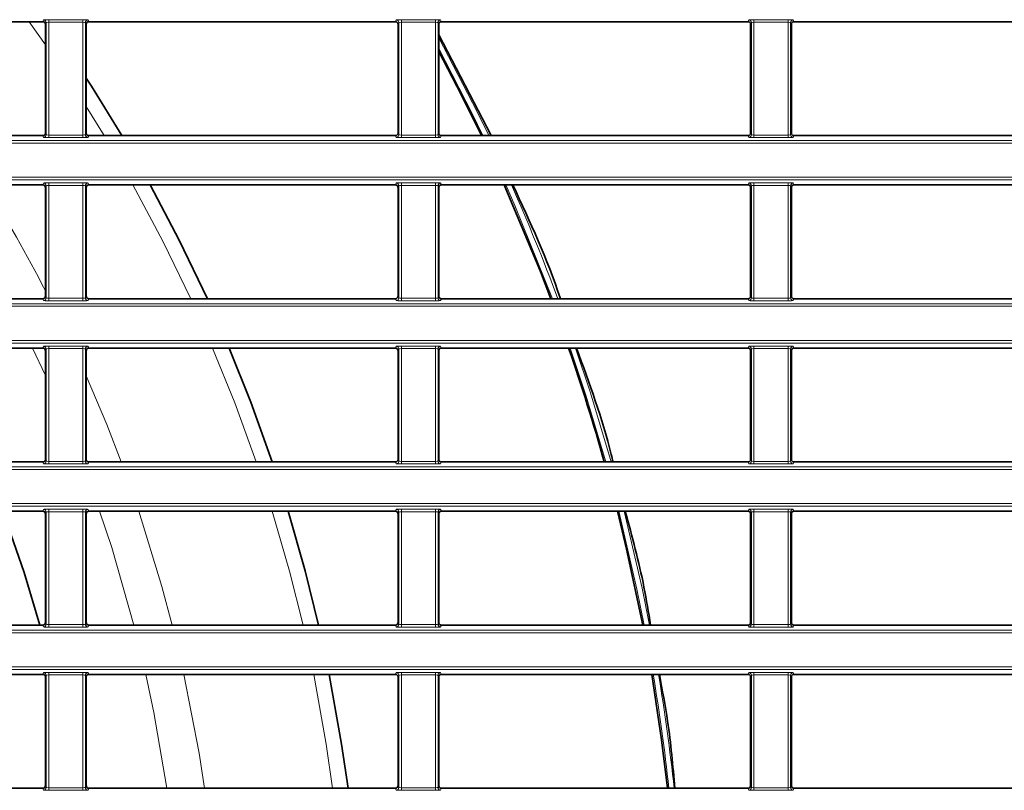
# Model space of a CAD drawing. Header units: millimetres. Extents: x 0 to 1118, y 0 to 864.
# Tile 33 of 91: x 337 to 362, y 254 to 273. Entities that reach past the tile are written whole.
import ezdxf

# ---------------------------------------------------------------- set-up
doc = ezdxf.new("R2010")
doc.units = ezdxf.units.MM

msp = doc.modelspace()

# ---------------------------------------------------------------- linework, layer by layer
at = {"color": 7, "linetype": 'Continuous', "lineweight": 35}
for p, q in [((329.322, 273.13), (337.149, 273.13)), ((337.216, 273.064), (337.216, 270.289)), ((338.255, 270.289), (338.255, 273.064)), ((338.322, 273.13), (346.149, 273.13)), ((346.216, 273.064), (346.216, 270.289)), ((347.255, 270.289), (347.255, 273.064)), ((347.322, 273.13), (355.149, 273.13)), ((355.216, 273.064), (355.216, 270.289)), ((356.255, 270.289), (356.255, 273.064)), ((356.322, 273.13), (364.149, 273.13)), ((348.593, 270.223), (347.255, 272.797)), ((329.322, 270.223), (337.149, 270.223)), ((338.322, 270.223), (346.149, 270.223)), ((347.322, 270.223), (355.149, 270.223)), ((356.322, 270.223), (364.149, 270.223)), ((329.322, 268.964), (337.149, 268.964)), ((338.322, 268.964), (346.149, 268.964)), ((347.322, 268.964), (355.149, 268.964)), ((356.322, 268.964), (364.149, 268.964)), ((337.216, 268.897), (337.216, 266.123)), ((338.255, 266.123), (338.255, 268.897)), ((346.216, 268.897), (346.216, 266.123)), ((347.255, 266.123), (347.255, 268.897)), ((355.216, 268.897), (355.216, 266.123)), ((356.255, 266.123), (356.255, 268.897)), ((329.322, 266.056), (337.149, 266.056)), ((338.322, 266.056), (346.149, 266.056)), ((347.322, 266.056), (355.149, 266.056)), ((356.322, 266.056), (364.149, 266.056)), ((329.322, 264.797), (337.149, 264.797)), ((337.216, 264.73), (337.216, 261.956)), ((338.255, 261.956), (338.255, 264.73)), ((338.322, 264.797), (346.149, 264.797)), ((346.216, 264.73), (346.216, 261.956)), ((347.255, 261.956), (347.255, 264.73)), ((347.322, 264.797), (355.149, 264.797)), ((355.216, 264.73), (355.216, 261.956)), ((356.255, 261.956), (356.255, 264.73)), ((356.322, 264.797), (364.149, 264.797)), ((329.322, 261.889), (337.149, 261.889)), ((338.322, 261.889), (346.149, 261.889)), ((347.322, 261.889), (355.149, 261.889)), ((356.322, 261.889), (364.149, 261.889)), ((329.322, 260.63), (337.149, 260.63)), ((338.322, 260.63), (346.149, 260.63)), ((347.322, 260.63), (355.149, 260.63)), ((356.322, 260.63), (364.149, 260.63)), ((337.216, 260.564), (337.216, 257.789)), ((338.255, 257.789), (338.255, 260.564)), ((346.216, 260.564), (346.216, 257.789)), ((347.255, 257.789), (347.255, 260.564)), ((355.216, 260.564), (355.216, 257.789)), ((356.255, 257.789), (356.255, 260.564)), ((329.322, 257.723), (337.149, 257.723)), ((338.322, 257.723), (346.149, 257.723)), ((347.322, 257.723), (355.149, 257.723)), ((356.322, 257.723), (364.149, 257.723)), ((329.322, 256.464), (337.149, 256.464)), ((337.216, 256.397), (337.216, 253.623)), ((338.255, 253.623), (338.255, 256.397)), ((338.322, 256.464), (346.149, 256.464)), ((346.216, 256.397), (346.216, 253.623)), ((347.255, 253.623), (347.255, 256.397)), ((347.322, 256.464), (355.149, 256.464)), ((355.216, 256.397), (355.216, 253.623)), ((356.255, 253.623), (356.255, 256.397)), ((356.322, 256.464), (364.149, 256.464)), ((329.322, 253.556), (337.149, 253.556)), ((338.322, 253.556), (346.149, 253.556)), ((347.322, 253.556), (355.149, 253.556)), ((356.322, 253.556), (364.149, 253.556))]:
    msp.add_line(p, q, dxfattribs=at)
at = {"color": 7, "linetype": 'Continuous', "lineweight": 18}
for p, q in [((336.797, 273.13), (337.216, 272.537)), ((337.149, 273.13), (337.168, 273.177)), ((337.234, 273.11), (337.216, 273.064)), ((337.234, 270.243), (337.234, 273.11)), ((337.301, 273.183), (338.17, 273.183)), ((337.301, 273.183), (337.301, 273.116)), ((338.17, 273.116), (337.301, 273.116)), ((337.301, 273.116), (337.301, 270.237)), ((338.17, 273.183), (338.17, 273.116)), ((338.17, 270.237), (338.17, 273.116)), ((338.237, 273.11), (338.237, 270.243)), ((338.255, 273.064), (338.237, 273.11)), ((338.303, 273.177), (338.322, 273.13)), ((346.149, 273.13), (346.168, 273.177)), ((346.234, 273.11), (346.216, 273.064)), ((346.234, 270.243), (346.234, 273.11)), ((346.301, 273.183), (347.17, 273.183)), ((346.301, 273.183), (346.301, 273.116)), ((347.17, 273.116), (346.301, 273.116)), ((346.301, 273.116), (346.301, 270.237)), ((347.17, 273.183), (347.17, 273.116)), ((347.17, 270.237), (347.17, 273.116)), ((347.237, 273.11), (347.237, 270.243)), ((347.255, 273.064), (347.237, 273.11)), ((347.303, 273.177), (347.322, 273.13)), ((355.149, 273.13), (355.168, 273.177)), ((355.234, 273.11), (355.216, 273.064)), ((355.234, 270.243), (355.234, 273.11)), ((355.301, 273.183), (356.17, 273.183)), ((355.301, 273.183), (355.301, 273.116)), ((356.17, 273.116), (355.301, 273.116)), ((355.301, 273.116), (355.301, 270.237)), ((356.17, 273.183), (356.17, 273.116)), ((356.17, 270.237), (356.17, 273.116)), ((356.237, 273.11), (356.237, 270.243)), ((356.255, 273.064), (356.237, 273.11)), ((356.303, 273.177), (356.322, 273.13)), ((338.255, 270.966), (338.714, 270.223)), ((337.168, 270.176), (337.149, 270.223)), ((337.216, 270.289), (337.234, 270.243)), ((337.301, 270.237), (338.17, 270.237)), ((337.301, 270.237), (337.301, 270.17)), ((338.17, 270.237), (338.17, 270.17)), ((338.237, 270.243), (338.255, 270.289)), ((338.322, 270.223), (338.303, 270.176)), ((346.168, 270.176), (346.149, 270.223)), ((346.216, 270.289), (346.234, 270.243)), ((346.301, 270.237), (347.17, 270.237)), ((346.301, 270.237), (346.301, 270.17)), ((347.17, 270.237), (347.17, 270.17)), ((347.237, 270.243), (347.255, 270.289)), ((347.322, 270.223), (347.303, 270.176)), ((355.168, 270.176), (355.149, 270.223)), ((355.216, 270.289), (355.234, 270.243)), ((355.301, 270.237), (355.301, 270.17)), ((355.301, 270.237), (356.17, 270.237)), ((356.17, 270.237), (356.17, 270.17)), ((356.237, 270.243), (356.255, 270.289)), ((356.322, 270.223), (356.303, 270.176)), ((208.395, 270.096), (395.076, 270.096)), ((395.076, 270.029), (208.395, 270.029)), ((338.17, 270.17), (337.301, 270.17)), ((347.17, 270.17), (346.301, 270.17)), ((356.17, 270.17), (355.301, 270.17)), ((208.395, 269.157), (395.076, 269.157)), ((395.076, 269.09), (208.395, 269.09)), ((337.149, 268.964), (337.168, 269.01)), ((337.234, 268.944), (337.216, 268.897)), ((337.234, 266.076), (337.234, 268.944)), ((337.301, 269.016), (338.17, 269.016)), ((337.301, 269.016), (337.301, 268.949)), ((338.17, 268.949), (337.301, 268.949)), ((337.301, 268.949), (337.301, 266.07)), ((338.17, 269.016), (338.17, 268.949)), ((338.17, 266.07), (338.17, 268.949)), ((338.237, 268.944), (338.237, 266.076)), ((338.255, 268.897), (338.237, 268.944)), ((338.303, 269.01), (338.322, 268.964)), ((346.149, 268.964), (346.168, 269.01)), ((346.234, 268.944), (346.216, 268.897)), ((346.234, 266.076), (346.234, 268.944)), ((346.301, 269.016), (347.17, 269.016)), ((346.301, 269.016), (346.301, 268.949)), ((347.17, 268.949), (346.301, 268.949)), ((346.301, 268.949), (346.301, 266.07)), ((347.17, 269.016), (347.17, 268.949)), ((347.17, 266.07), (347.17, 268.949)), ((347.237, 268.944), (347.237, 266.076)), ((347.255, 268.897), (347.237, 268.944)), ((347.303, 269.01), (347.322, 268.964)), ((355.149, 268.964), (355.168, 269.01)), ((355.234, 268.944), (355.216, 268.897)), ((355.234, 266.076), (355.234, 268.944)), ((355.301, 269.016), (356.17, 269.016)), ((355.301, 269.016), (355.301, 268.949)), ((356.17, 268.949), (355.301, 268.949)), ((355.301, 268.949), (355.301, 266.07)), ((356.17, 269.016), (356.17, 268.949)), ((356.17, 266.07), (356.17, 268.949)), ((356.237, 268.944), (356.237, 266.076)), ((356.255, 268.897), (356.237, 268.944)), ((356.303, 269.01), (356.322, 268.964)), ((208.395, 265.929), (395.076, 265.929)), ((337.168, 266.009), (337.149, 266.056)), ((337.216, 266.123), (337.234, 266.076)), ((337.301, 266.07), (337.301, 266.004)), ((337.301, 266.07), (338.17, 266.07)), ((338.17, 266.004), (337.301, 266.004)), ((338.17, 266.07), (338.17, 266.004)), ((338.237, 266.076), (338.255, 266.123)), ((338.322, 266.056), (338.303, 266.009)), ((346.168, 266.009), (346.149, 266.056)), ((346.216, 266.123), (346.234, 266.076)), ((346.301, 266.07), (347.17, 266.07)), ((346.301, 266.07), (346.301, 266.004)), ((347.17, 266.004), (346.301, 266.004)), ((347.17, 266.07), (347.17, 266.004)), ((347.237, 266.076), (347.255, 266.123)), ((347.322, 266.056), (347.303, 266.009)), ((355.168, 266.009), (355.149, 266.056)), ((355.216, 266.123), (355.234, 266.076)), ((355.301, 266.07), (356.17, 266.07)), ((355.301, 266.07), (355.301, 266.004)), ((356.17, 266.004), (355.301, 266.004)), ((356.17, 266.07), (356.17, 266.004)), ((356.237, 266.076), (356.255, 266.123)), ((356.322, 266.056), (356.303, 266.009)), ((395.076, 265.863), (208.395, 265.863)), ((208.395, 264.99), (395.076, 264.99)), ((395.076, 264.924), (208.395, 264.924)), ((336.888, 264.797), (337.216, 264.097)), ((337.149, 264.797), (337.168, 264.844)), ((337.234, 264.777), (337.216, 264.73)), ((337.234, 261.909), (337.234, 264.777)), ((337.301, 264.849), (338.17, 264.849)), ((337.301, 264.849), (337.301, 264.783)), ((338.17, 264.783), (337.301, 264.783)), ((337.301, 264.783), (337.301, 261.904)), ((338.17, 264.849), (338.17, 264.783)), ((338.17, 261.904), (338.17, 264.783)), ((338.237, 264.777), (338.237, 261.909)), ((338.255, 264.73), (338.237, 264.777)), ((338.303, 264.844), (338.322, 264.797)), ((346.149, 264.797), (346.168, 264.844)), ((346.234, 264.777), (346.216, 264.73)), ((346.234, 261.909), (346.234, 264.777)), ((346.301, 264.849), (347.17, 264.849)), ((346.301, 264.849), (346.301, 264.783)), ((347.17, 264.783), (346.301, 264.783)), ((346.301, 264.783), (346.301, 261.904)), ((347.17, 264.849), (347.17, 264.783)), ((347.17, 261.904), (347.17, 264.783)), ((347.237, 264.777), (347.237, 261.909)), ((347.255, 264.73), (347.237, 264.777)), ((347.303, 264.844), (347.322, 264.797)), ((355.149, 264.797), (355.168, 264.844)), ((355.234, 264.777), (355.216, 264.73)), ((355.234, 261.909), (355.234, 264.777)), ((355.301, 264.849), (356.17, 264.849)), ((355.301, 264.849), (355.301, 264.783)), ((356.17, 264.783), (355.301, 264.783)), ((355.301, 264.783), (355.301, 261.904)), ((356.17, 264.849), (356.17, 264.783)), ((356.17, 261.904), (356.17, 264.783)), ((356.237, 264.777), (356.237, 261.909)), ((356.255, 264.73), (356.237, 264.777)), ((356.303, 264.844), (356.322, 264.797)), ((337.168, 261.843), (337.149, 261.889)), ((337.216, 261.956), (337.234, 261.909)), ((337.301, 261.904), (337.301, 261.837)), ((337.301, 261.904), (338.17, 261.904)), ((338.17, 261.904), (338.17, 261.837)), ((338.237, 261.909), (338.255, 261.956)), ((338.322, 261.889), (338.303, 261.843)), ((346.168, 261.843), (346.149, 261.889)), ((346.216, 261.956), (346.234, 261.909)), ((346.301, 261.904), (347.17, 261.904)), ((346.301, 261.904), (346.301, 261.837)), ((347.17, 261.904), (347.17, 261.837)), ((347.237, 261.909), (347.255, 261.956)), ((347.322, 261.889), (347.303, 261.843)), ((355.168, 261.843), (355.149, 261.889)), ((355.216, 261.956), (355.234, 261.909)), ((355.301, 261.904), (356.17, 261.904)), ((355.301, 261.904), (355.301, 261.837)), ((356.17, 261.904), (356.17, 261.837)), ((356.237, 261.909), (356.255, 261.956)), ((356.322, 261.889), (356.303, 261.843)), ((208.395, 261.763), (395.076, 261.763)), ((395.076, 261.696), (208.395, 261.696)), ((338.17, 261.837), (337.301, 261.837)), ((347.17, 261.837), (346.301, 261.837)), ((356.17, 261.837), (355.301, 261.837)), ((208.395, 260.824), (395.076, 260.824)), ((395.076, 260.757), (208.395, 260.757)), ((337.149, 260.63), (337.168, 260.677)), ((337.301, 260.683), (338.17, 260.683)), ((337.301, 260.683), (337.301, 260.616)), ((338.17, 260.683), (338.17, 260.616)), ((338.303, 260.677), (338.322, 260.63)), ((346.149, 260.63), (346.168, 260.677)), ((346.301, 260.683), (347.17, 260.683)), ((346.301, 260.683), (346.301, 260.616)), ((347.17, 260.683), (347.17, 260.616)), ((347.303, 260.677), (347.322, 260.63)), ((355.149, 260.63), (355.168, 260.677)), ((355.301, 260.683), (356.17, 260.683)), ((355.301, 260.683), (355.301, 260.616)), ((356.17, 260.683), (356.17, 260.616)), ((356.303, 260.677), (356.322, 260.63)), ((337.234, 260.61), (337.216, 260.564)), ((337.234, 257.743), (337.234, 260.61)), ((338.17, 260.616), (337.301, 260.616)), ((337.301, 260.616), (337.301, 257.737)), ((338.17, 257.737), (338.17, 260.616)), ((338.237, 260.61), (338.237, 257.743)), ((338.255, 260.564), (338.237, 260.61)), ((346.234, 260.61), (346.216, 260.564)), ((346.234, 257.743), (346.234, 260.61)), ((347.17, 260.616), (346.301, 260.616)), ((346.301, 260.616), (346.301, 257.737)), ((347.17, 257.737), (347.17, 260.616)), ((347.237, 260.61), (347.237, 257.743)), ((347.255, 260.564), (347.237, 260.61)), ((355.234, 260.61), (355.216, 260.564)), ((355.234, 257.743), (355.234, 260.61)), ((356.17, 260.616), (355.301, 260.616)), ((355.301, 260.616), (355.301, 257.737)), ((356.17, 257.737), (356.17, 260.616)), ((356.237, 260.61), (356.237, 257.743)), ((356.255, 260.564), (356.237, 260.61)), ((337.168, 257.676), (337.149, 257.723)), ((337.216, 257.789), (337.234, 257.743)), ((337.301, 257.737), (337.301, 257.67)), ((337.301, 257.737), (338.17, 257.737)), ((338.17, 257.67), (337.301, 257.67)), ((338.17, 257.737), (338.17, 257.67)), ((338.237, 257.743), (338.255, 257.789)), ((338.322, 257.723), (338.303, 257.676)), ((346.168, 257.676), (346.149, 257.723)), ((346.216, 257.789), (346.234, 257.743)), ((346.301, 257.737), (347.17, 257.737)), ((346.301, 257.737), (346.301, 257.67)), ((347.17, 257.67), (346.301, 257.67)), ((347.17, 257.737), (347.17, 257.67)), ((347.237, 257.743), (347.255, 257.789)), ((347.322, 257.723), (347.303, 257.676)), ((355.168, 257.676), (355.149, 257.723)), ((355.216, 257.789), (355.234, 257.743)), ((355.301, 257.737), (356.17, 257.737)), ((355.301, 257.737), (355.301, 257.67)), ((356.17, 257.67), (355.301, 257.67)), ((356.17, 257.737), (356.17, 257.67)), ((356.237, 257.743), (356.255, 257.789)), ((356.322, 257.723), (356.303, 257.676)), ((208.395, 257.596), (395.076, 257.596)), ((395.076, 257.529), (208.395, 257.529)), ((208.395, 256.657), (395.076, 256.657)), ((395.076, 256.59), (208.395, 256.59)), ((337.149, 256.464), (337.168, 256.51)), ((337.234, 256.444), (337.216, 256.397)), ((337.234, 253.576), (337.234, 256.444)), ((337.301, 256.516), (338.17, 256.516)), ((337.301, 256.516), (337.301, 256.449)), ((338.17, 256.449), (337.301, 256.449)), ((337.301, 256.449), (337.301, 253.57)), ((338.17, 256.516), (338.17, 256.449)), ((338.17, 253.57), (338.17, 256.449)), ((338.237, 256.444), (338.237, 253.576)), ((338.255, 256.397), (338.237, 256.444)), ((338.303, 256.51), (338.322, 256.464)), ((346.149, 256.464), (346.168, 256.51)), ((346.234, 256.444), (346.216, 256.397)), ((346.234, 253.576), (346.234, 256.444)), ((346.301, 256.516), (347.17, 256.516)), ((346.301, 256.516), (346.301, 256.449)), ((347.17, 256.449), (346.301, 256.449)), ((346.301, 256.449), (346.301, 253.57)), ((347.17, 256.516), (347.17, 256.449)), ((347.17, 253.57), (347.17, 256.449)), ((347.237, 256.444), (347.237, 253.576)), ((347.255, 256.397), (347.237, 256.444)), ((347.303, 256.51), (347.322, 256.464)), ((355.149, 256.464), (355.168, 256.51)), ((355.234, 256.444), (355.216, 256.397)), ((355.234, 253.576), (355.234, 256.444)), ((355.301, 256.516), (356.17, 256.516)), ((355.301, 256.516), (355.301, 256.449)), ((356.17, 256.449), (355.301, 256.449)), ((355.301, 256.449), (355.301, 253.57)), ((356.17, 256.516), (356.17, 256.449)), ((356.17, 253.57), (356.17, 256.449)), ((356.237, 256.444), (356.237, 253.576)), ((356.255, 256.397), (356.237, 256.444)), ((356.303, 256.51), (356.322, 256.464)), ((337.216, 253.623), (337.234, 253.576)), ((338.237, 253.576), (338.255, 253.623)), ((346.216, 253.623), (346.234, 253.576)), ((347.237, 253.576), (347.255, 253.623)), ((355.216, 253.623), (355.234, 253.576)), ((356.237, 253.576), (356.255, 253.623)), ((337.168, 253.509), (337.149, 253.556)), ((337.301, 253.57), (338.17, 253.57)), ((337.301, 253.57), (337.301, 253.504)), ((338.17, 253.504), (337.301, 253.504)), ((338.17, 253.57), (338.17, 253.504)), ((338.322, 253.556), (338.303, 253.509)), ((346.168, 253.509), (346.149, 253.556)), ((346.301, 253.57), (347.17, 253.57)), ((346.301, 253.57), (346.301, 253.504)), ((347.17, 253.504), (346.301, 253.504)), ((347.17, 253.57), (347.17, 253.504)), ((347.322, 253.556), (347.303, 253.509)), ((355.168, 253.509), (355.149, 253.556)), ((355.301, 253.57), (356.17, 253.57)), ((355.301, 253.57), (355.301, 253.504)), ((356.17, 253.504), (355.301, 253.504)), ((356.17, 253.57), (356.17, 253.504)), ((356.322, 253.556), (356.303, 253.509))]:
    msp.add_line(p, q, dxfattribs=at)
at = {"color": 7, "linetype": 'Continuous', "lineweight": 18, "flags": 128}
for points in [[(347.255, 272.723), (348.236, 270.831), (348.531, 270.223)], [(348.383, 270.223), (348.116, 270.773), (347.255, 272.443)], [(339.445, 268.964), (340.209, 267.53), (340.926, 266.056)], [(350.155, 266.056), (349.196, 268.436), (348.964, 268.964)], [(341.484, 264.797), (342.048, 263.401), (342.596, 261.889)], [(351.517, 261.889), (351, 263.616), (350.608, 264.797)], [(350.749, 264.797), (351.127, 263.657), (351.655, 261.889)], [(338.255, 264.09), (338.781, 262.845), (339.152, 261.889)], [(338.599, 260.63), (338.907, 259.701), (339.476, 257.723)], [(339.598, 260.63), (340.188, 258.712), (340.452, 257.723)], [(343.005, 260.63), (343.445, 259.102), (343.79, 257.723)], [(352.501, 257.723), (352.315, 258.641), (351.853, 260.63)], [(351.99, 260.63), (352.446, 258.669), (352.637, 257.723)], [(339.781, 256.464), (339.986, 255.49), (340.318, 253.556)], [(340.749, 256.464), (341.136, 254.45), (341.274, 253.556)], [(344.063, 256.464), (344.384, 254.681), (344.547, 253.556)]]:
    msp.add_lwpolyline(points, dxfattribs=at)
at = {"color": 7, "linetype": 'Continuous', "lineweight": 35, "flags": 128}
for points in [[(347.255, 272.368), (347.829, 271.268), (348.344, 270.223)], [(339.166, 270.223), (338.387, 271.481), (338.255, 271.686)], [(341.353, 266.056), (340.632, 267.555), (339.888, 268.964)], [(348.925, 268.964), (349.851, 266.751), (350.117, 266.056)], [(343.006, 261.889), (342.457, 263.417), (341.905, 264.797)], [(337.069, 257.723), (336.669, 259.065), (336.131, 260.63)], [(344.188, 257.723), (343.844, 259.112), (343.411, 260.63)], [(351.816, 260.63), (352.051, 259.664), (352.465, 257.723)], [(344.939, 253.556), (344.776, 254.686), (344.459, 256.464)], [(352.692, 256.464), (352.944, 254.796), (353.095, 253.556)]]:
    msp.add_lwpolyline(points, dxfattribs=at)
at = {"color": 7, "linetype": 'Continuous', "lineweight": 18}
for centre, radius, start, end in [((337.168, 273.11), 0.0667, 0.074, 89.9718), ((338.303, 273.11), 0.0667, 90.0282, 179.926), ((346.168, 273.11), 0.0667, 0.074, 89.9718), ((347.303, 273.11), 0.0667, 90.0282, 179.926), ((355.168, 273.11), 0.0667, 0.074, 89.9718), ((356.303, 273.11), 0.0667, 90.0282, 179.926), ((337.168, 270.243), 0.0667, 270.0282, 359.926), ((338.303, 270.243), 0.0667, 180.074, 269.9718), ((346.168, 270.243), 0.0667, 270.0282, 359.926), ((347.303, 270.243), 0.0667, 180.074, 269.9718), ((355.168, 270.243), 0.0667, 270.0282, 359.926), ((356.303, 270.243), 0.0667, 180.074, 269.9718), ((301.736, 247.926), 39.937, 27.3258, 31.7869), ((337.168, 268.943), 0.0667, 0.074, 89.9718), ((338.303, 268.943), 0.0667, 90.0282, 179.926), ((346.168, 268.943), 0.0667, 0.074, 89.9718), ((347.303, 268.943), 0.0667, 90.0282, 179.926), ((301.736, 247.926), 51.836, 20.472, 23.944), ((355.168, 268.943), 0.0667, 0.074, 89.9718), ((356.303, 268.943), 0.0667, 90.0282, 179.926), ((337.168, 266.076), 0.0667, 270.0282, 359.926), ((338.303, 266.076), 0.0667, 180.074, 269.9718), ((346.168, 266.076), 0.0667, 270.0282, 359.926), ((347.303, 266.076), 0.0667, 180.074, 269.9718), ((355.168, 266.076), 0.0667, 270.0282, 359.926), ((356.303, 266.076), 0.0667, 180.074, 269.9718), ((337.168, 264.777), 0.0667, 0.074, 89.9718), ((338.303, 264.777), 0.0667, 90.0282, 179.926), ((346.168, 264.777), 0.0667, 0.074, 89.9718), ((347.303, 264.777), 0.0667, 90.0282, 179.926), ((355.168, 264.777), 0.0667, 0.074, 89.9718), ((356.303, 264.777), 0.0667, 90.0282, 179.926), ((337.168, 261.909), 0.0667, 270.0282, 359.926), ((338.303, 261.909), 0.0667, 180.074, 269.9718), ((346.168, 261.909), 0.0667, 270.0282, 359.926), ((347.303, 261.909), 0.0667, 180.074, 269.9718), ((355.168, 261.909), 0.0667, 270.0282, 359.926), ((356.303, 261.909), 0.0667, 180.074, 269.9718), ((337.168, 260.61), 0.0667, 0.074, 89.9718), ((338.303, 260.61), 0.0667, 90.0282, 179.926), ((346.168, 260.61), 0.0667, 0.074, 89.9718), ((347.303, 260.61), 0.0667, 90.0282, 179.926), ((355.168, 260.61), 0.0667, 0.074, 89.9718), ((356.303, 260.61), 0.0667, 90.0282, 179.926), ((337.168, 257.743), 0.0667, 270.0282, 359.926), ((338.303, 257.743), 0.0667, 180.074, 269.9718), ((346.168, 257.743), 0.0667, 270.0282, 359.926), ((347.303, 257.743), 0.0667, 180.074, 269.9718), ((355.168, 257.743), 0.0667, 270.0282, 359.926), ((356.303, 257.743), 0.0667, 180.074, 269.9718), ((337.168, 256.443), 0.0667, 0.074, 89.9718), ((338.303, 256.443), 0.0667, 90.0282, 179.926), ((346.168, 256.443), 0.0667, 0.074, 89.9718), ((347.303, 256.443), 0.0667, 90.0282, 179.926), ((301.736, 247.926), 51.702, 6.251, 9.5043), ((301.736, 247.926), 51.836, 6.2348, 9.4796), ((355.168, 256.443), 0.0667, 0.074, 89.9718), ((356.303, 256.443), 0.0667, 90.0282, 179.926), ((337.168, 253.576), 0.0667, 270.0282, 359.926), ((338.303, 253.576), 0.0667, 180.074, 269.9718), ((346.168, 253.576), 0.0667, 270.0282, 359.926), ((347.303, 253.576), 0.0667, 180.074, 269.9718), ((355.168, 253.576), 0.0667, 270.0282, 359.926), ((356.303, 253.576), 0.0667, 180.074, 269.9718)]:
    msp.add_arc(centre, radius, start, end, dxfattribs=at)
at = {"color": 7, "linetype": 'Continuous', "lineweight": 35}
msp.add_arc((301.736, 247.926), 51.667, 15.6791, 19.058, dxfattribs=at)
for centre, major_axis, start_param, end_param in [((337.149, 273.064), (-0.0248, -0.062), 1.9515, 3.521535), ((338.322, 273.064), (-0.0248, 0.062), 5.903243, 7.473278), ((346.149, 273.064), (-0.0248, -0.062), 1.9515, 3.521535), ((347.322, 273.064), (-0.0248, 0.062), 5.903243, 7.473278), ((355.149, 273.064), (-0.0248, -0.062), 1.9515, 3.521535), ((356.322, 273.064), (-0.0248, 0.062), 5.903243, 7.473278), ((337.149, 270.289), (-0.0248, 0.062), 2.761651, 4.331686), ((338.322, 270.289), (-0.0248, -0.062), 5.093092, 6.663127), ((346.149, 270.289), (-0.0248, 0.062), 2.761651, 4.331686), ((347.322, 270.289), (-0.0248, -0.062), 5.093092, 6.663127), ((355.149, 270.289), (-0.0248, 0.062), 2.761651, 4.331686), ((356.322, 270.289), (-0.0248, -0.062), 5.093092, 6.663127), ((337.149, 268.897), (-0.0248, -0.062), 1.9515, 3.521535), ((338.322, 268.897), (-0.0248, 0.062), 5.903243, 7.473278), ((346.149, 268.897), (-0.0248, -0.062), 1.9515, 3.521535), ((347.322, 268.897), (-0.0248, 0.062), 5.903243, 7.473278), ((355.149, 268.897), (-0.0248, -0.062), 1.9515, 3.521535), ((356.322, 268.897), (-0.0248, 0.062), 5.903243, 7.473278), ((337.149, 266.123), (-0.0248, 0.062), 2.761651, 4.331686), ((338.322, 266.123), (-0.0248, -0.062), 5.093092, 6.663127), ((346.149, 266.123), (-0.0248, 0.062), 2.761651, 4.331686), ((347.322, 266.123), (-0.0248, -0.062), 5.093092, 6.663127), ((355.149, 266.123), (-0.0248, 0.062), 2.761651, 4.331686), ((356.322, 266.123), (-0.0248, -0.062), 5.093092, 6.663127), ((337.149, 264.73), (-0.0248, -0.062), 1.9515, 3.521535), ((338.322, 264.73), (-0.0248, 0.062), 5.903243, 7.473278), ((346.149, 264.73), (-0.0248, -0.062), 1.9515, 3.521535), ((347.322, 264.73), (-0.0248, 0.062), 5.903243, 7.473278), ((355.149, 264.73), (-0.0248, -0.062), 1.9515, 3.521535), ((356.322, 264.73), (-0.0248, 0.062), 5.903243, 7.473278), ((337.149, 261.956), (-0.0248, 0.062), 2.761651, 4.331686), ((338.322, 261.956), (-0.0248, -0.062), 5.093092, 6.663127), ((346.149, 261.956), (-0.0248, 0.062), 2.761651, 4.331686), ((347.322, 261.956), (-0.0248, -0.062), 5.093092, 6.663127), ((355.149, 261.956), (-0.0248, 0.062), 2.761651, 4.331686), ((356.322, 261.956), (-0.0248, -0.062), 5.093092, 6.663127), ((337.149, 260.564), (-0.0248, -0.062), 1.9515, 3.521535), ((338.322, 260.564), (-0.0248, 0.062), 5.903243, 7.473278), ((346.149, 260.564), (-0.0248, -0.062), 1.9515, 3.521535), ((347.322, 260.564), (-0.0248, 0.062), 5.903243, 7.473278), ((355.149, 260.564), (-0.0248, -0.062), 1.9515, 3.521535), ((356.322, 260.564), (-0.0248, 0.062), 5.903243, 7.473278), ((337.149, 257.789), (-0.0248, 0.062), 2.761651, 4.331686), ((338.322, 257.789), (-0.0248, -0.062), 5.093092, 6.663127), ((346.149, 257.789), (-0.0248, 0.062), 2.761651, 4.331686), ((347.322, 257.789), (-0.0248, -0.062), 5.093092, 6.663127), ((355.149, 257.789), (-0.0248, 0.062), 2.761651, 4.331686), ((356.322, 257.789), (-0.0248, -0.062), 5.093092, 6.663127), ((337.149, 256.397), (-0.0248, -0.062), 1.9515, 3.521535), ((338.322, 256.397), (-0.0248, 0.062), 5.903243, 7.473278), ((346.149, 256.397), (-0.0248, -0.062), 1.9515, 3.521535), ((347.322, 256.397), (-0.0248, 0.062), 5.903243, 7.473278), ((355.149, 256.397), (-0.0248, -0.062), 1.9515, 3.521535), ((356.322, 256.397), (-0.0248, 0.062), 5.903243, 7.473278), ((337.149, 253.623), (-0.0248, 0.062), 2.761651, 4.331686), ((338.322, 253.623), (-0.0248, -0.062), 5.093092, 6.663127), ((346.149, 253.623), (-0.0248, 0.062), 2.761651, 4.331686), ((347.322, 253.623), (-0.0248, -0.062), 5.093092, 6.663127), ((355.149, 253.623), (-0.0248, 0.062), 2.761651, 4.331686), ((356.322, 253.623), (-0.0248, -0.062), 5.093092, 6.663127)]:
    msp.add_ellipse(centre, major_axis=major_axis, ratio=0.998896, start_param=start_param, end_param=end_param, dxfattribs=at)
at = {"color": 7, "linetype": 'Continuous', "lineweight": 18}
for centre, major_axis, ratio, start_param, end_param in [((337.301, 273.177), (0.133, 0), 0.043661, 1.570796, 3.124139), ((337.301, 273.11), (0.0667, 0), 0.087322, 1.570796, 3.124139), ((338.17, 273.177), (0.133, 0), 0.043661, 0.017453, 1.570796), ((338.17, 273.11), (0.0667, 0), 0.087322, 0.017453, 1.570796), ((346.301, 273.177), (0.133, 0), 0.043661, 1.570796, 3.124139), ((346.301, 273.11), (0.0667, 0), 0.087322, 1.570796, 3.124139), ((347.17, 273.177), (0.133, 0), 0.043661, 0.017453, 1.570796), ((347.17, 273.11), (0.0667, 0), 0.087322, 0.017453, 1.570796), ((355.301, 273.177), (0.133, 0), 0.043661, 1.570796, 3.124139), ((355.301, 273.11), (0.0667, 0), 0.087322, 1.570796, 3.124139), ((356.17, 273.177), (0.133, 0), 0.043661, 0.017453, 1.570796), ((356.17, 273.11), (0.0667, 0), 0.087322, 0.017453, 1.570796), ((337.301, 270.243), (0.0667, 0), 0.087322, 3.159046, 4.712389), ((338.17, 270.243), (0.0667, 0), 0.087322, 4.712389, 6.265732), ((346.301, 270.243), (0.0667, 0), 0.087322, 3.159046, 4.712389), ((347.17, 270.243), (0.0667, 0), 0.087322, 4.712389, 6.265732), ((355.301, 270.243), (0.0667, 0), 0.087322, 3.159046, 4.712389), ((356.17, 270.243), (0.0667, 0), 0.087322, 4.712389, 6.265732), ((337.301, 270.176), (0.133, 0), 0.043661, 3.159046, 4.712389), ((338.17, 270.176), (0.133, 0), 0.043661, 4.712389, 6.265732), ((346.301, 270.176), (0.133, 0), 0.043661, 3.159046, 4.712389), ((347.17, 270.176), (0.133, 0), 0.043661, 4.712389, 6.265732), ((355.301, 270.176), (0.133, 0), 0.043661, 3.159046, 4.712389), ((356.17, 270.176), (0.133, 0), 0.043661, 4.712389, 6.265732), ((337.301, 269.01), (0.133, 0), 0.043661, 1.570796, 3.124139), ((337.301, 268.943), (0.0667, 0), 0.087322, 1.570796, 3.124139), ((338.17, 269.01), (0.133, 0), 0.043661, 0.017453, 1.570796), ((338.17, 268.943), (0.0667, 0), 0.087322, 0.017453, 1.570796), ((346.301, 269.01), (0.133, 0), 0.043661, 1.570796, 3.124139), ((346.301, 268.943), (0.0667, 0), 0.087322, 1.570796, 3.124139), ((347.17, 269.01), (0.133, 0), 0.043661, 0.017453, 1.570796), ((347.17, 268.943), (0.0667, 0), 0.087322, 0.017453, 1.570796), ((355.301, 269.01), (0.133, 0), 0.043661, 1.570796, 3.124139), ((355.301, 268.943), (0.0667, 0), 0.087322, 1.570796, 3.124139), ((356.17, 269.01), (0.133, 0), 0.043661, 0.017453, 1.570796), ((356.17, 268.943), (0.0667, 0), 0.087322, 0.017453, 1.570796), ((337.301, 266.01), (0.133, 0), 0.043661, 3.159046, 4.712389), ((337.301, 266.076), (0.0667, 0), 0.087322, 3.159046, 4.712389), ((338.17, 266.076), (0.0667, 0), 0.087322, 4.712389, 6.265732), ((338.17, 266.01), (0.133, 0), 0.043661, 4.712389, 6.265732), ((346.301, 266.01), (0.133, 0), 0.043661, 3.159046, 4.712389), ((346.301, 266.076), (0.0667, 0), 0.087322, 3.159046, 4.712389), ((347.17, 266.076), (0.0667, 0), 0.087322, 4.712389, 6.265732), ((347.17, 266.01), (0.133, 0), 0.043661, 4.712389, 6.265732), ((355.301, 266.01), (0.133, 0), 0.043661, 3.159046, 4.712389), ((355.301, 266.076), (0.0667, 0), 0.087322, 3.159046, 4.712389), ((356.17, 266.076), (0.0667, 0), 0.087322, 4.712389, 6.265732), ((356.17, 266.01), (0.133, 0), 0.043661, 4.712389, 6.265732), ((337.301, 264.843), (0.133, 0), 0.043661, 1.570796, 3.124139), ((337.301, 264.777), (0.0667, 0), 0.087322, 1.570796, 3.124139), ((338.17, 264.843), (0.133, 0), 0.043661, 0.017453, 1.570796), ((338.17, 264.777), (0.0667, 0), 0.087322, 0.017453, 1.570796), ((346.301, 264.843), (0.133, 0), 0.043661, 1.570796, 3.124139), ((346.301, 264.777), (0.0667, 0), 0.087322, 1.570796, 3.124139), ((347.17, 264.843), (0.133, 0), 0.043661, 0.017453, 1.570796), ((347.17, 264.777), (0.0667, 0), 0.087322, 0.017453, 1.570796), ((355.301, 264.843), (0.133, 0), 0.043661, 1.570796, 3.124139), ((355.301, 264.777), (0.0667, 0), 0.087322, 1.570796, 3.124139), ((356.17, 264.843), (0.133, 0), 0.043661, 0.017453, 1.570796), ((356.17, 264.777), (0.0667, 0), 0.087322, 0.017453, 1.570796), ((337.301, 261.91), (0.0667, 0), 0.087322, 3.159046, 4.712389), ((338.17, 261.91), (0.0667, 0), 0.087322, 4.712389, 6.265732), ((346.301, 261.91), (0.0667, 0), 0.087322, 3.159046, 4.712389), ((347.17, 261.91), (0.0667, 0), 0.087322, 4.712389, 6.265732), ((355.301, 261.91), (0.0667, 0), 0.087322, 3.159046, 4.712389), ((356.17, 261.91), (0.0667, 0), 0.087322, 4.712389, 6.265732), ((337.301, 261.843), (0.133, 0), 0.043661, 3.159046, 4.712389), ((338.17, 261.843), (0.133, 0), 0.043661, 4.712389, 6.265732), ((346.301, 261.843), (0.133, 0), 0.043661, 3.159046, 4.712389), ((347.17, 261.843), (0.133, 0), 0.043661, 4.712389, 6.265732), ((355.301, 261.843), (0.133, 0), 0.043661, 3.159046, 4.712389), ((356.17, 261.843), (0.133, 0), 0.043661, 4.712389, 6.265732), ((337.301, 260.677), (0.133, 0), 0.043661, 1.570796, 3.124139), ((338.17, 260.677), (0.133, 0), 0.043661, 0.017453, 1.570796), ((346.301, 260.677), (0.133, 0), 0.043661, 1.570796, 3.124139), ((347.17, 260.677), (0.133, 0), 0.043661, 0.017453, 1.570796), ((355.301, 260.677), (0.133, 0), 0.043661, 1.570796, 3.124139), ((356.17, 260.677), (0.133, 0), 0.043661, 0.017453, 1.570796), ((337.301, 260.61), (0.0667, 0), 0.087322, 1.570796, 3.124139), ((338.17, 260.61), (0.0667, 0), 0.087322, 0.017453, 1.570796), ((346.301, 260.61), (0.0667, 0), 0.087322, 1.570796, 3.124139), ((347.17, 260.61), (0.0667, 0), 0.087322, 0.017453, 1.570796), ((355.301, 260.61), (0.0667, 0), 0.087322, 1.570796, 3.124139), ((356.17, 260.61), (0.0667, 0), 0.087322, 0.017453, 1.570796), ((337.301, 257.676), (0.133, 0), 0.043661, 3.159046, 4.712389), ((337.301, 257.743), (0.0667, 0), 0.087322, 3.159046, 4.712389), ((338.17, 257.743), (0.0667, 0), 0.087322, 4.712389, 6.265732), ((338.17, 257.676), (0.133, 0), 0.043661, 4.712389, 6.265732), ((346.301, 257.676), (0.133, 0), 0.043661, 3.159046, 4.712389), ((346.301, 257.743), (0.0667, 0), 0.087322, 3.159046, 4.712389), ((347.17, 257.743), (0.0667, 0), 0.087322, 4.712389, 6.265732), ((347.17, 257.676), (0.133, 0), 0.043661, 4.712389, 6.265732), ((355.301, 257.676), (0.133, 0), 0.043661, 3.159046, 4.712389), ((355.301, 257.743), (0.0667, 0), 0.087322, 3.159046, 4.712389), ((356.17, 257.743), (0.0667, 0), 0.087322, 4.712389, 6.265732), ((356.17, 257.676), (0.133, 0), 0.043661, 4.712389, 6.265732), ((337.301, 256.51), (0.133, 0), 0.043661, 1.570796, 3.124139), ((337.301, 256.443), (0.0667, 0), 0.087322, 1.570796, 3.124139), ((338.17, 256.51), (0.133, 0), 0.043661, 0.017453, 1.570796), ((338.17, 256.443), (0.0667, 0), 0.087322, 0.017453, 1.570796), ((346.301, 256.51), (0.133, 0), 0.043661, 1.570796, 3.124139), ((346.301, 256.443), (0.0667, 0), 0.087322, 1.570796, 3.124139), ((347.17, 256.51), (0.133, 0), 0.043661, 0.017453, 1.570796), ((347.17, 256.443), (0.0667, 0), 0.087322, 0.017453, 1.570796), ((355.301, 256.51), (0.133, 0), 0.043661, 1.570796, 3.124139), ((355.301, 256.443), (0.0667, 0), 0.087322, 1.570796, 3.124139), ((356.17, 256.51), (0.133, 0), 0.043661, 0.017453, 1.570796), ((356.17, 256.443), (0.0667, 0), 0.087322, 0.017453, 1.570796), ((337.301, 253.51), (0.133, 0), 0.043661, 3.159046, 4.712389), ((337.301, 253.576), (0.0667, 0), 0.087322, 3.159046, 4.712389), ((338.17, 253.576), (0.0667, 0), 0.087322, 4.712389, 6.265732), ((338.17, 253.51), (0.133, 0), 0.043661, 4.712389, 6.265732), ((346.301, 253.51), (0.133, 0), 0.043661, 3.159046, 4.712389), ((346.301, 253.576), (0.0667, 0), 0.087322, 3.159046, 4.712389), ((347.17, 253.576), (0.0667, 0), 0.087322, 4.712389, 6.265732), ((347.17, 253.51), (0.133, 0), 0.043661, 4.712389, 6.265732), ((355.301, 253.51), (0.133, 0), 0.043661, 3.159046, 4.712389), ((355.301, 253.576), (0.0667, 0), 0.087322, 3.159046, 4.712389), ((356.17, 253.576), (0.0667, 0), 0.087322, 4.712389, 6.265732), ((356.17, 253.51), (0.133, 0), 0.043661, 4.712389, 6.265732)]:
    msp.add_ellipse(centre, major_axis=major_axis, ratio=ratio, start_param=start_param, end_param=end_param, dxfattribs=at)
at = {"color": 7, "linetype": 'Continuous', "lineweight": 35}
for points, knots in [([(350.36, 266.056), (350.358, 266.064), (350.032, 267.064), (349.586, 268.018), (349.144, 268.964)], [0, 0, 0, 0, 0.008432, 1, 1, 1, 1]), ([(351.706, 261.889), (351.69, 261.952), (351.449, 262.942), (351.099, 263.899), (350.771, 264.797)], [0, 0, 0, 0, 0.063045, 1, 1, 1, 1]), ([(352.664, 257.723), (352.611, 258.046), (352.449, 259.027), (352.19, 259.986), (352.016, 260.63)], [0, 0, 0, 0, 0.329166, 1, 1, 1, 1]), ([(353.283, 253.556), (353.232, 254.128), (353.145, 255.104), (352.962, 256.066), (352.886, 256.464)], [0, 0, 0, 0, 0.586212, 1, 1, 1, 1])]:
    msp.add_open_spline(points, degree=3, knots=knots, dxfattribs=at)

doc.saveas('drawing.dxf')
